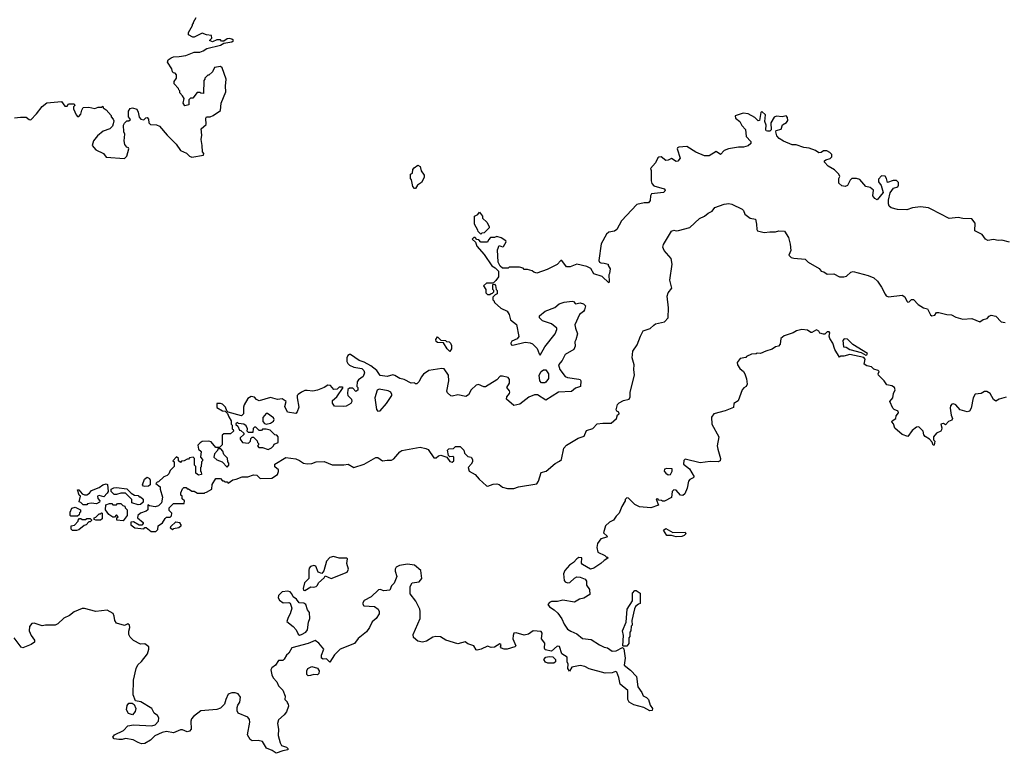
# Model space of a CAD drawing. Extents: x 2106670 to 2323771, y 35271 to 224896.
# Tile 41 of 256: x 2159148 to 2167769, y 67463 to 73887. Entities that reach past the tile are written whole.
import ezdxf

# ---------------------------------------------------------------- set-up
doc = ezdxf.new("R2010")
doc.units = 0

msp = doc.modelspace()

# ---------------------------------------------------------------- linework, layer by layer
at = {"layer": '0CON20XD'}
for points in [[(2160475, 73553.3), (2160495, 73562.5), (2160545, 73563.3), (2160603.3, 73573.3), (2160675, 73603.3), (2160725, 73603.3), (2160755, 73613.3), (2160785.8, 73634.2), (2160905, 73663.3), (2160935, 73680), (2161007, 73693), (2161020, 73705), (2161007, 73717), (2160985, 73722.5), (2160965, 73720), (2160935, 73700), (2160915, 73700), (2160905, 73710), (2160875, 73710), (2160835, 73692.5), (2160810, 73705), (2160830, 73725), (2160827, 73747), (2160783, 73753), (2160745, 73767.5), (2160675, 73732.5), (2160665, 73732.5), (2160627.5, 73755), (2160627.5, 73775), (2160660, 73835), (2160660, 73845), (2160670, 73855), (2160670, 73865), (2160693, 73907)], [(2159103.6, 73026.4), (2159155, 73033.8), (2159205, 73032.5), (2159231.7, 73011.7), (2159245, 73010), (2159295, 73061.2), (2159345, 73127.5), (2159385, 73157.5), (2159515, 73170), (2159545, 73130), (2159565, 73130), (2159575, 73150), (2159625, 73150), (2159630, 73135), (2159620, 73125), (2159620, 73105), (2159643, 73053), (2159655, 73040), (2159665, 73040), (2159685, 73060), (2159692.5, 73095), (2159705, 73117.5), (2159755, 73120), (2159805, 73110), (2159835, 73120), (2159865, 73120), (2159875, 73130), (2159880, 73115), (2159906.4, 73096.4), (2159948.3, 73048.3), (2159950, 73035), (2159967, 73017), (2159971.7, 73001.7), (2159967.5, 72975), (2159960, 72955), (2159938.3, 72931.7), (2159880.3, 72909.7), (2159830, 72870), (2159794.3, 72825.7), (2159784, 72785), (2159815.9, 72745.9), (2159882.5, 72715), (2159905, 72683.3), (2160065, 72670), (2160087, 72693), (2160102.5, 72755), (2160100, 72765), (2160085, 72770), (2160067.5, 72795), (2160062.5, 72825), (2160067.5, 72885), (2160060, 72905), (2160058.3, 72961.7), (2160065, 72980), (2160085, 73000), (2160105, 73000), (2160118.3, 73011.7), (2160100, 73035), (2160100, 73085), (2160115, 73110), (2160136.2, 73116.2), (2160173, 73103), (2160187, 73077), (2160193, 73033), (2160210, 73015), (2160235, 73010), (2160251.7, 73028.3), (2160265, 73030), (2160277, 73017), (2160280, 72985), (2160295, 72970), (2160346.4, 72966.4), (2160373, 72953), (2160440, 72875), (2160517.7, 72797.7), (2160555, 72742.5), (2160608.3, 72718.3), (2160635, 72692.5), (2160655, 72682.5), (2160758.3, 72701.7), (2160760, 72715), (2160748.3, 72728.3), (2160746.7, 72785), (2160737, 72837), (2160743.3, 72875), (2160738.3, 72931.7), (2160781.7, 72968.3), (2160777.5, 73025), (2160783.6, 73036.4), (2160815, 73037.5), (2160841.7, 73048.3), (2160907, 73093), (2160913, 73157), (2160952.5, 73255), (2160950, 73305), (2160956.2, 73366.2), (2160920, 73465), (2160905, 73476.7), (2160855, 73467.5), (2160835, 73430), (2160805, 73400), (2160795, 73400), (2160770, 73375), (2160770, 73365), (2160760, 73355), (2160758.3, 73241.7), (2160733, 73243), (2160725, 73250), (2160701.7, 73248.3), (2160665, 73200), (2160645, 73200), (2160630, 73185), (2160628.3, 73141.7), (2160593, 73133), (2160580, 73155), (2160587, 73197), (2160575, 73220), (2160550, 73245), (2160550, 73265), (2160541.7, 73271.7), (2160540, 73285), (2160500, 73325), (2160500, 73345), (2160520, 73375), (2160520, 73405), (2160508.3, 73418.3), (2160495, 73420), (2160485, 73430), (2160480, 73455), (2160442.5, 73515), (2160447.5, 73535), (2160475, 73553.3)], [(2167815, 71937.5), (2167746.4, 71956.4), (2167715, 71953.8), (2167675, 71963.3), (2167625, 71953.3), (2167603.6, 71963.6), (2167576.1, 72006.1), (2167509.3, 72039.3), (2167513.3, 72105), (2167485, 72143.8), (2167405, 72145.8), (2167364.1, 72154.1), (2167285, 72146), (2167128.9, 72228.9), (2167105, 72240), (2167035, 72248.1), (2166965, 72239.2), (2166915, 72222.5), (2166835, 72224.2), (2166778.3, 72238.3), (2166762, 72255), (2166754.2, 72275), (2166754.2, 72305.8), (2166768.8, 72371.2), (2166799.5, 72410.5), (2166836.4, 72423.6), (2166843, 72437), (2166841.7, 72461.7), (2166825, 72480), (2166795, 72480), (2166745, 72460), (2166737, 72497), (2166725, 72517.5), (2166695, 72520), (2166668.3, 72491.7), (2166668.3, 72468.3), (2166690, 72435), (2166707.5, 72375), (2166655, 72310), (2166635, 72322.5), (2166617.5, 72345), (2166622.5, 72395), (2166595, 72416.7), (2166555, 72427.5), (2166505, 72487.5), (2166475, 72497.5), (2166435, 72496.7), (2166419.3, 72480.7), (2166396.1, 72433.9), (2166375, 72427.5), (2166345, 72433.3), (2166320, 72455), (2166320, 72495), (2166327.5, 72515), (2166320, 72535), (2166283, 72573), (2166227.5, 72605), (2166195, 72640), (2166195, 72650), (2166205, 72660), (2166245, 72672.5), (2166260, 72685), (2166260, 72705), (2166240, 72725), (2166215, 72737.5), (2166185, 72737.5), (2166165, 72722.5), (2166145, 72720), (2166115, 72740), (2166061.7, 72761.7), (2166015, 72768.8), (2165945, 72790), (2165910.7, 72790.7), (2165835, 72823.3), (2165797.5, 72845), (2165778.3, 72868.3), (2165767.5, 72905), (2165772.5, 72915), (2165815, 72927.5), (2165827.5, 72965), (2165863, 72987), (2165872.5, 73005), (2165871.7, 73031.7), (2165860, 73045), (2165825, 73037.5), (2165775, 73043.3), (2165755, 73033.3), (2165723.8, 72985), (2165728.8, 72921.2), (2165715, 72911.2), (2165695, 72910), (2165684.1, 72914.1), (2165680, 72925), (2165683, 72963), (2165671.2, 72995), (2165678.8, 73055), (2165645, 73082.5), (2165637, 73073), (2165626.7, 73005), (2165615, 73000), (2165585, 73030), (2165525, 73063.3), (2165482.3, 73067.7), (2165412.5, 73045), (2165416.2, 73025), (2165454.4, 72994.4), (2165471.3, 72961.3), (2165502, 72925), (2165510, 72865), (2165549.5, 72819.5), (2165548.8, 72801.2), (2165525, 72780.8), (2165485, 72769.2), (2165440.5, 72769.5), (2165355, 72755.8), (2165315, 72741.1), (2165285, 72706.7), (2165245, 72732.5), (2165185, 72693.3), (2165143.6, 72693.6), (2165068, 72728)], [(2165068, 72728), (2164990, 72775), (2164920, 72770), (2164906.7, 72765), (2164904.2, 72755), (2164929.5, 72675), (2164911.3, 72648.7), (2164895, 72645.7), (2164855, 72670.6), (2164825, 72655.7), (2164805, 72654.3), (2164765, 72686), (2164745, 72683.8), (2164734.2, 72675.8), (2164716.1, 72633.9), (2164672.5, 72585), (2164677.5, 72565), (2164677.5, 72475), (2164683.8, 72453.8), (2164700.7, 72430.7), (2164790, 72405), (2164800, 72395), (2164797.5, 72385), (2164785, 72374.2), (2164679.3, 72360.7), (2164670, 72345), (2164669.2, 72305), (2164655, 72284.3), (2164615, 72284.2), (2164551.2, 72268.8), (2164416.2, 72125), (2164375, 72048.8), (2164355, 72036.2), (2164305, 72026.7), (2164285, 72010), (2164240, 71925), (2164218.3, 71778.3), (2164223.9, 71763.9), (2164235, 71756.7), (2164266.1, 71756.1), (2164300, 71745), (2164300, 71735), (2164317.5, 71705), (2164312.5, 71665), (2164307, 71653), (2164310, 71595), (2164305, 71582.5), (2164246.7, 71636.7), (2164175, 71662.5), (2164148.3, 71708.3), (2164115, 71726.7), (2164025, 71746), (2163967.1, 71722.9), (2163935, 71722.5), (2163895, 71777.5), (2163885, 71777.5), (2163855, 71743.3), (2163765, 71700), (2163675, 71666.7), (2163650, 71675), (2163635, 71687.5), (2163595, 71700), (2163565, 71700), (2163555, 71710), (2163525, 71720), (2163435, 71720), (2163425, 71710), (2163375, 71710), (2163355, 71730), (2163337.5, 71765), (2163333, 71873), (2163345, 71910), (2163375, 71897.5), (2163385, 71900), (2163407, 71943), (2163405, 71950), (2163365, 71977.5), (2163325, 71987.5), (2163305, 71980), (2163271.7, 71978.3), (2163251.7, 71958.3), (2163245, 71940), (2163185, 71940), (2163168.3, 71958.3), (2163151.7, 71961.7), (2163135, 71980), (2163125, 71980), (2163110, 71965), (2163138.3, 71938.3), (2163150, 71905), (2163215, 71830), (2163280.7, 71730.7), (2163310, 71715), (2163340, 71685), (2163340, 71635), (2163318.3, 71601.7), (2163295, 71580), (2163235, 71580), (2163210, 71555), (2163230, 71525), (2163230, 71495), (2163245, 71480), (2163265, 71480), (2163275, 71490), (2163288.3, 71491.7), (2163300, 71505), (2163300, 71515), (2163290, 71525), (2163291.7, 71568.3), (2163305, 71570), (2163315, 71560), (2163320, 71525), (2163330, 71515), (2163330, 71485), (2163311.7, 71478.3), (2163291.7, 71458.3), (2163290, 71435), (2163298.3, 71428.3), (2163305, 71410), (2163361.7, 71361.7), (2163415.7, 71335.7), (2163434, 71305), (2163445, 71260), (2163498.8, 71218.8), (2163517, 71113), (2163505, 71092.5), (2163457, 71073), (2163447.5, 71055), (2163450.7, 71040.7), (2163467, 71037), (2163575, 71063.3), (2163617.8, 71057.8), (2163638.3, 71048.3), (2163678.8, 71008.8), (2163695, 70960), (2163705, 70950), (2163745, 71022.5), (2163836.7, 71135), (2163852.5, 71175), (2163850, 71185), (2163805, 71222.5), (2163725, 71250), (2163700, 71275), (2163700, 71295), (2163750, 71335), (2163835, 71366.7), (2163871.7, 71398.3), (2163915, 71412.5), (2163985, 71422.5), (2163998.3, 71418.3), (2164015, 71400), (2164055, 71407.5), (2164085, 71400), (2164100.7, 71380.7), (2164094, 71345), (2164085, 71331.2), (2164050, 71305), (2164010, 71215), (2164013.3, 71185), (2164032.5, 71135), (2164017.1, 71082.9), (2164008, 71065), (2164011.7, 71028.3), (2164000.7, 70999.3), (2163925, 70953.8), (2163896.6, 70903.4), (2163866.2, 70865), (2163876.7, 70825), (2163925, 70762.5), (2163945, 70752.5), (2164045, 70740), (2164055.7, 70735.7), (2164061.2, 70725), (2164057.5, 70675), (2164015, 70661.2), (2163979.5, 70630.5), (2163865, 70624), (2163755, 70556.7), (2163681.7, 70601.7), (2163655, 70602.9), (2163605, 70582.9), (2163528.3, 70521.7), (2163475, 70507.5), (2163410, 70565), (2163413.3, 70585), (2163436.6, 70613.4), (2163439.2, 70625), (2163437.6, 70637.6), (2163414.4, 70665), (2163436, 70705), (2163436.1, 70736.1), (2163423.9, 70753.9), (2163375, 70766), (2163355.9, 70764.1), (2163325.5, 70734.5), (2163227.9, 70672.1), (2163211.7, 70671.7), (2163165, 70693.3), (2163143.9, 70686.1), (2163100, 70645), (2163078.1, 70601.9), (2163055, 70586.2), (2162985, 70602.5), (2162935, 70590), (2162922.7, 70592.7), (2162895, 70620), (2162888.8, 70635), (2162905.8, 70724.2), (2162903.3, 70775), (2162865, 70828.8), (2162845, 70831.2), (2162730, 70815), (2162685, 70783.8), (2162662.6, 70757.4), (2162645, 70718.8), (2162625, 70697.5), (2162615, 70697.5), (2162605, 70706.7), (2162575, 70703.3), (2162515.6, 70735.6), (2162476.1, 70746.1), (2162432.3, 70772.3), (2162415, 70775.8), (2162365, 70762), (2162305, 70772.5), (2162273.8, 70815), (2162223.3, 70855), (2162165, 70886.9), (2162121.7, 70901.7), (2162045, 70956.2), (2162035, 70956.2), (2162020, 70945), (2162012.5, 70925), (2162012.5, 70895), (2162022.5, 70875), (2162035, 70862.5), (2162073.6, 70843.6), (2162145, 70832.5), (2162162.5, 70815), (2162167.5, 70795), (2162156.4, 70763.6), (2162115, 70732.5), (2162102.5, 70715), (2162100, 70675), (2162110, 70665), (2162108.3, 70641.7), (2162092.5, 70632.5), (2162065, 70660), (2162035, 70660), (2162021.7, 70648.3), (2162017.5, 70615), (2162022.5, 70595), (2162052.5, 70565), (2162056.7, 70545), (2162046.7, 70525), (2162005.9, 70504.1), (2161985, 70498.8), (2161903.9, 70503.9), (2161888.3, 70528.3), (2161886.4, 70553.6), (2161926.2, 70585), (2161980, 70665), (2161975, 70670), (2161945, 70670), (2161927, 70653), (2161898.3, 70648.3), (2161870, 70685), (2161845, 70687.5), (2161815, 70667.5), (2161757, 70643), (2161715, 70633.3), (2161665, 70641.2), (2161645, 70638.8), (2161615, 70626), (2161587.5, 70605), (2161577.5, 70595), (2161577, 70577), (2161593.3, 70495), (2161577.7, 70452.3), (2161565, 70440), (2161491.7, 70451.7), (2161469.3, 70499.3), (2161480, 70545), (2161445, 70566.2), (2161405, 70560), (2161345, 70577.5), (2161245, 70550.8), (2161221.2, 70561.2), (2161205, 70582.5), (2161175, 70587.5), (2161145, 70570), (2161113.3, 70515), (2161107.5, 70495), (2161107.5, 70435), (2161091.7, 70418.3), (2160975, 70450), (2160961.7, 70461.7), (2160950, 70495), (2160925, 70520), (2160905, 70527.5), (2160873.3, 70526.7), (2160875, 70492.5), (2160925, 70462.5), (2160948.3, 70458.3), (2160967.5, 70437.5), (2160978.3, 70408.3), (2161000, 70375), (2161000, 70345), (2161010, 70335), (2161010, 70305), (2161018.3, 70298.3), (2161020, 70285), (2160995, 70260), (2160935, 70260), (2160921.7, 70248.3), (2160920, 70165), (2160898.3, 70141.7), (2160865, 70140), (2160825, 70190), (2160805, 70196.7), (2160745, 70192.5), (2160727, 70183), (2160708.3, 70161.7), (2160712.5, 70125), (2160737.5, 70105), (2160730, 70055), (2160750, 70035), (2160750, 70025), (2160740, 70015), (2160737, 69973), (2160730, 69965), (2160730, 69935), (2160737, 69927), (2160740, 69905), (2160715, 69900), (2160690, 69915), (2160690, 69975), (2160680, 69985), (2160680, 70045), (2160667.5, 70057.5), (2160635, 70050), (2160625, 70040), (2160615, 70040), (2160587, 70023), (2160565, 70020), (2160555, 70010), (2160540, 70025), (2160540, 70045), (2160521.7, 70058.3), (2160490, 70025), (2160500, 70015), (2160500, 69975), (2160465, 69940), (2160455, 69910), (2160440, 69895), (2160410, 69885), (2160365, 69840), (2160351.7, 69838.3), (2160340, 69825), (2160377, 69797), (2160377.5, 69775), (2160400, 69705), (2160390, 69655), (2160365, 69630), (2160335, 69620), (2160285, 69630), (2160271.7, 69638.3), (2160270, 69595), (2160257, 69583), (2160205, 69566.7), (2160182.5, 69545), (2160180, 69525), (2160230, 69485), (2160230, 69475), (2160218.3, 69461.7), (2160195, 69460), (2160145, 69490), (2160121.7, 69488.3), (2160122.5, 69465), (2160155, 69437.5), (2160235, 69430), (2160245, 69440), (2160255, 69440), (2160300, 69405), (2160340, 69405), (2160357, 69423), (2160360, 69455), (2160398.3, 69481.7), (2160421.7, 69518.3), (2160435, 69530), (2160465, 69530), (2160478.3, 69541.7), (2160480, 69565), (2160458.3, 69588.3), (2160458.3, 69611.7), (2160495, 69650), (2160588.3, 69651.7), (2160590, 69675), (2160571.7, 69691.7), (2160570, 69715), (2160560, 69725), (2160560, 69745), (2160575, 69780), (2160585, 69790), (2160605, 69790), (2160615, 69780), (2160625, 69780), (2160655, 69760), (2160675, 69760), (2160705, 69740), (2160765, 69740), (2160771.7, 69748.3), (2160785, 69750), (2160830, 69775), (2160833, 69817), (2160865, 69870), (2160905, 69870), (2160925, 69850), (2160935, 69850), (2160945, 69840), (2160965, 69840), (2160975, 69830), (2161013, 69857), (2161045, 69862.5), (2161095, 69883.3), (2161145, 69883.8), (2161195, 69902.5), (2161225, 69897.5), (2161255, 69870), (2161355, 69873.3), (2161405, 69904), (2161415, 69930), (2161413.3, 69945), (2161381.7, 69971.7), (2161382.5, 69995), (2161477, 70053), (2161565, 70041.2), (2161598.3, 70028.3), (2161633.3, 70005), (2161665, 69997.5), (2161705, 70001.9), (2161745.4, 70014.6), (2161815, 70019.2), (2161885, 69990), (2161985, 69989.2), (2162025, 69996.2), (2162075, 69966.2), (2162165, 69996), (2162265, 70052), (2162285, 70053.8), (2162325, 70023.3), (2162365, 70031.2), (2162405, 70030), (2162425, 70042.5)], [(2162615, 72410), (2162605, 72410), (2162590, 72425), (2162580, 72485), (2162570, 72495), (2162570, 72535), (2162588.3, 72541.7), (2162590, 72575), (2162600.7, 72589.3), (2162635, 72612.5), (2162655, 72600), (2162663, 72563), (2162690, 72525), (2162690, 72505), (2162665, 72460), (2162631.7, 72438.3), (2162615, 72410)], [(2162425, 70042.5), (2162475.6, 70104.4), (2162493.3, 70115), (2162655, 70142.9), (2162705, 70133.1), (2162723.4, 70123.4), (2162775, 70051.2), (2162795, 70050), (2162815, 70067.5), (2162835, 70072.5), (2162887.5, 70057.5), (2162915, 70017.5), (2162935, 70012.5), (2162950, 70025), (2162950, 70055), (2162941.7, 70061.7), (2162915, 70060), (2162901.7, 70071.7), (2162893, 70117), (2162905, 70130), (2162947, 70133), (2162965, 70150), (2163005, 70150), (2163038.3, 70118.3), (2163041.7, 70091.7), (2163071.7, 70061.7), (2163100, 70055), (2163112.5, 70035), (2163112.5, 70015), (2163102.5, 69995), (2163073.6, 69966.4), (2163084.1, 69934.1), (2163135.9, 69905.9), (2163170, 69865), (2163235, 69805.8), (2163246.4, 69803.6), (2163295, 69820), (2163325, 69822.9), (2163345, 69817.5), (2163376.2, 69795), (2163417.8, 69782.2), (2163475, 69782.2), (2163515, 69797.5), (2163675, 69821.4), (2163690.9, 69845), (2163715, 69922.9), (2163756.7, 69935), (2163837.9, 70002.1), (2163875, 70020), (2163890.6, 70035), (2163911.5, 70135), (2163935, 70162.5), (2164038.6, 70221.4), (2164090, 70240), (2164110.8, 70289.2), (2164165, 70306.7), (2164205, 70348.2), (2164254.6, 70354.6), (2164326.3, 70353.7), (2164372.5, 70395), (2164383, 70427), (2164397.5, 70435), (2164395, 70450), (2164375, 70460), (2164370.7, 70470.7), (2164383.4, 70516.6), (2164397.4, 70532.6), (2164435, 70553.3), (2164485.5, 70564.5), (2164493.8, 70585), (2164493.3, 70625), (2164531.5, 70775), (2164524.5, 70825), (2164527.1, 70865), (2164511.6, 70925), (2164515.4, 70985), (2164555, 71038.8), (2164582.5, 71115), (2164608.3, 71161.7), (2164668.3, 71181.7), (2164699.2, 71210.8), (2164716.1, 71223.9), (2164795, 71241.2), (2164825, 71277.5), (2164827.3, 71365), (2164816, 71465), (2164825.4, 71495), (2164857.3, 71535), (2164840.6, 71605), (2164860.6, 71745), (2164850.9, 71795), (2164790.8, 71865), (2164779.4, 71895), (2164785, 71918.8), (2164856.3, 72033.7), (2164875, 72043.3), (2164895, 72037.5), (2164915, 72039.7), (2165015, 72067.7), (2165100, 72145), (2165144.3, 72165), (2165175, 72191.2), (2165209.9, 72210.1), (2165235, 72240.9), (2165315, 72270.6), (2165356.1, 72276.1), (2165382.5, 72272.5), (2165475, 72227.1), (2165485, 72215.6), (2165496.9, 72185), (2165545, 72150), (2165589.1, 72139.1), (2165600, 72095), (2165600.8, 72050.8), (2165607.6, 72037.6), (2165665, 72022.9), (2165715, 72030.6), (2165765, 72029.1), (2165795, 72039.2), (2165845, 72034.2), (2165878.8, 71978.8), (2165895, 71922), (2165901.2, 71865), (2165881.5, 71825), (2165901.4, 71805), (2165925, 71797.3), (2166025, 71791.1), (2166052.7, 71765), (2166147.1, 71707.1), (2166164.2, 71684.2), (2166187.8, 71677.8), (2166218.1, 71658.1), (2166275, 71662.2), (2166325, 71636.2), (2166365, 71633.8), (2166387.7, 71642.3), (2166425, 71677.5), (2166445, 71681.8), (2166577.3, 71647.3), (2166625, 71625.5), (2166657.2, 71597.2), (2166693.8, 71545), (2166725, 71482.5), (2166735, 71470), (2166755, 71461.2), (2166875, 71475.6), (2166898.8, 71458.8), (2166915, 71421.2), (2166925, 71414.3), (2166935, 71416.7), (2166955, 71436.7), (2166975, 71437.5), (2167015, 71393.3), (2167062.5, 71365), (2167095.6, 71355.6), (2167121.7, 71301.7), (2167135, 71292.5), (2167159.3, 71300.7), (2167175, 71322.5), (2167195, 71323.8), (2167265, 71304), (2167305, 71303.3), (2167345, 71281.4), (2167405, 71264.4), (2167485, 71270.8), (2167555, 71240), (2167585, 71261.2), (2167618.9, 71271.1), (2167635, 71291.2), (2167655, 71300), (2167695, 71291.2), (2167742.5, 71242.5), (2167776.3, 71236.3)], [(2163185, 72010), (2163161.7, 72031.7), (2163160, 72045), (2163130, 72095), (2163130, 72165), (2163158.3, 72181.7), (2163175, 72200), (2163200, 72165), (2163200, 72150), (2163237.5, 72115), (2163260, 72075), (2163260, 72065), (2163215, 72020), (2163193, 72017), (2163185, 72010)], [(2167785, 70582.5), (2167725, 70564.2), (2167695, 70547.5), (2167675, 70562.5), (2167646.2, 70615), (2167615, 70632.5), (2167595, 70632.5), (2167565, 70613.3), (2167515, 70607.5), (2167496.7, 70575), (2167477.5, 70485), (2167465, 70460), (2167445, 70452.5), (2167381.7, 70471.7), (2167345, 70513.3), (2167325, 70523.3), (2167309.3, 70520.7), (2167296.7, 70505), (2167296.2, 70485), (2167303.8, 70425), (2167316, 70395), (2167310.5, 70379.5), (2167280.9, 70369.1), (2167255, 70340), (2167235, 70350), (2167212.5, 70345), (2167221.7, 70311.7), (2167220, 70295), (2167212.5, 70285), (2167175, 70267.5), (2167147.5, 70235), (2167148.3, 70208.3), (2167160, 70195), (2167155, 70160), (2167145, 70160), (2167138.3, 70188.3), (2167113.9, 70213.9), (2167075, 70236.2), (2167065, 70252.5), (2167059.4, 70285), (2167021.6, 70321.6), (2167000.1, 70319.9), (2166960.7, 70289.3), (2166925, 70238.5), (2166873.4, 70253.4), (2166811.3, 70311.3), (2166797.9, 70347.9), (2166783.8, 70365), (2166787.5, 70375), (2166818, 70395), (2166822.3, 70417.7), (2166842.5, 70445), (2166839.3, 70459.3), (2166803.9, 70473.9), (2166792.5, 70485), (2166767.5, 70545), (2166792.5, 70575), (2166800, 70615), (2166813.3, 70645), (2166806.4, 70666.4), (2166785, 70680.8), (2166740, 70690), (2166718, 70725), (2166667.5, 70775), (2166663.3, 70785), (2166672.5, 70805), (2166663.3, 70815), (2166626.9, 70826.9), (2166605, 70846), (2166566.1, 70856.1), (2166541.7, 70871.7), (2166550, 70915), (2166538.8, 70928.8), (2166415, 70956), (2166365, 70940), (2166335, 70940), (2166325, 70932.5), (2166285, 70997.5), (2166266.7, 71055), (2166242, 71095), (2166235.8, 71115), (2166240.8, 71145), (2166235, 71153.8), (2166217.5, 71155), (2166196.2, 71133.8), (2166186.4, 71133.6), (2166155, 71143.3), (2166145, 71158.8), (2166125, 71170), (2166085, 71147.5), (2166075, 71147.5), (2166045, 71167.5), (2165995, 71173.3), (2165948.3, 71161.7), (2165920, 71145), (2165841.7, 71118.3), (2165812.5, 71095), (2165807.5, 71045), (2165790.7, 71029.3), (2165765, 71022.5), (2165735, 71002.5), (2165680, 70985), (2165635, 70962.5), (2165605, 70967.5), (2165595, 70960), (2165555, 70957.5), (2165511.7, 70938.3), (2165505, 70930), (2165455, 70920), (2165430, 70885), (2165432.5, 70865), (2165453.6, 70833.6), (2165486.7, 70806.7), (2165497, 70787), (2165513, 70743), (2165517.5, 70695), (2165507.5, 70675), (2165487, 70663), (2165474.1, 70645.9), (2165439.4, 70550.6), (2165400, 70525), (2165398.3, 70491.7), (2165325, 70463.3), (2165225, 70436.7), (2165203.9, 70406.1), (2165208.8, 70345), (2165270, 70235), (2165256, 70155), (2165260.8, 70125)], [(2162915, 70980), (2162890, 71005), (2162858.3, 71058.3), (2162805, 71060), (2162795, 71070), (2162793, 71087), (2162805, 71110), (2162835, 71080), (2162875, 71077.5), (2162885, 71070), (2162907, 71067), (2162920, 71055), (2162927.5, 71035), (2162927.5, 71005), (2162915, 70980)], [(2166555, 70950), (2166565, 70952.5), (2166570, 70965), (2166443.3, 71043.3), (2166395, 71090), (2166368, 71092), (2166355, 71077.5), (2166361.7, 71021.7), (2166385, 71020), (2166415, 71000), (2166515, 70972.5), (2166555, 70950)], [(2163745, 70706.7), (2163717, 70707), (2163703.6, 70723.6), (2163697.5, 70775), (2163713.6, 70806.4), (2163735, 70820), (2163755, 70820), (2163777.5, 70785), (2163776.7, 70745), (2163755, 70712.5), (2163745, 70706.7)], [(2162285, 70458.8), (2162305, 70461.2), (2162360.8, 70525), (2162407.5, 70595), (2162407.5, 70605), (2162397.5, 70625), (2162375, 70637.5), (2162295, 70652.5), (2162278.3, 70641.7), (2162258, 70575), (2162272.3, 70472.3), (2162285, 70458.8)], [(2161305, 70346.2), (2161345, 70353.3), (2161369.2, 70370.8), (2161376.7, 70385), (2161370.7, 70400.7), (2161318.3, 70438.3), (2161305, 70440), (2161276.2, 70405), (2161278, 70368), (2161291.2, 70351.2), (2161305, 70346.2)], [(2161325, 70122.5), (2161353, 70137), (2161370, 70155), (2161375, 70170), (2161410, 70185), (2161410, 70235), (2161398.3, 70248.3), (2161381.7, 70251.7), (2161341.7, 70291.7), (2161305, 70302.5), (2161275, 70300), (2161265, 70290), (2161245, 70290), (2161215, 70320), (2161205, 70320), (2161191.7, 70308.3), (2161188.3, 70271.7), (2161153, 70273), (2161140, 70285), (2161142.5, 70305), (2161130, 70330), (2161110, 70345), (2161065, 70350), (2161055, 70360), (2161041.7, 70348.3), (2161041.7, 70341.7), (2161058.3, 70328.3), (2161071.7, 70291.7), (2161085, 70290), (2161110, 70265), (2161110, 70255), (2161080, 70225), (2161080, 70215), (2161100, 70185), (2161151.7, 70178.3), (2161170, 70195), (2161171.7, 70218.3), (2161185, 70230), (2161195, 70230), (2161228.3, 70198.3), (2161230, 70185), (2161240, 70175), (2161240, 70165), (2161230, 70155), (2161241.7, 70141.7), (2161275, 70140), (2161325, 70122.5)], [(2165260.8, 70125), (2165284, 70045), (2165280, 70025), (2165265, 70016.2), (2165192.6, 70017.4), (2165105, 70005.8), (2164975, 70040), (2164961.7, 70028.3), (2164960, 69995), (2165012.5, 69955), (2165052.5, 69885), (2165045.8, 69874.2), (2165015, 69860), (2165002.8, 69847.2), (2164990.8, 69785), (2164971.9, 69735), (2164955, 69720), (2164935, 69722.5), (2164895, 69767.5), (2164875, 69769.2), (2164860.8, 69755), (2164855, 69704), (2164795, 69670), (2164775, 69670), (2164767, 69677), (2164745, 69680), (2164735, 69690), (2164721.7, 69688.3), (2164740, 69635), (2164675, 69613.3), (2164575, 69622.5), (2164535, 69642.5), (2164478.3, 69698.3), (2164465, 69700), (2164450, 69685), (2164450, 69675), (2164420, 69625), (2164397.5, 69565), (2164370.7, 69539.3), (2164346.4, 69503.6), (2164311.7, 69488.3), (2164276.4, 69453.6), (2164260, 69395), (2164292.5, 69365), (2164287.5, 69355), (2164235, 69340), (2164208.3, 69301.7), (2164202.5, 69265), (2164210, 69225), (2164270, 69195), (2164285, 69180), (2164295, 69180), (2164300, 69175), (2164290, 69165), (2164265, 69152.5), (2164237.5, 69125), (2164175, 69083.3), (2164147, 69077), (2164076.1, 69116.1), (2164067, 69127), (2164070, 69175), (2164045, 69177.5), (2164025, 69167.5), (2163996.4, 69133.6), (2163960.7, 69109.3), (2163920, 69065), (2163910, 69035), (2163916.7, 68975), (2163924.2, 68964.2), (2163945, 68956.7), (2163965, 68957.5), (2164005, 68997.5), (2164025, 69007.5), (2164056.4, 69006.4), (2164098.3, 68988.3), (2164111.7, 68971.7), (2164110, 68935), (2164137, 68897), (2164140, 68855), (2164087, 68823), (2164048.3, 68811.7), (2164005, 68787.5), (2163905, 68803.8), (2163857.7, 68792.3), (2163805, 68791.2), (2163787.5, 68785), (2163773.3, 68765), (2163786.7, 68745), (2163829.1, 68719.1), (2163860, 68690), (2163895, 68642), (2163915, 68593.8), (2163945, 68551.4), (2163972.6, 68532.6), (2164025, 68510), (2164075, 68467.5), (2164150.9, 68460.9), (2164225, 68413.8), (2164265, 68392), (2164295.7, 68385.7), (2164336.9, 68356.9), (2164369.8, 68360.2), (2164425, 68390), (2164437.5, 68377.5), (2164450, 68295), (2164441.2, 68235), (2164495, 68191.4), (2164550, 68135), (2164561.4, 68045), (2164595.5, 67995), (2164605.7, 67965.7), (2164635, 67952.5), (2164655, 67933.8), (2164668, 67885), (2164690, 67855), (2164685, 67837.5), (2164665, 67836.2), (2164613.2, 67863.2), (2164525, 67889.2), (2164485, 67910), (2164473.5, 67933.5), (2164473.4, 68013.4), (2164405, 68070), (2164393.9, 68126.1), (2164375, 68173.3), (2164365, 68180), (2164335, 68167.5), (2164275.6, 68164.4), (2164135, 68203.5), (2164095, 68224.3), (2164055, 68232.5), (2163982.5, 68217.5), (2163963, 68183), (2163947.5, 68205), (2163950, 68245), (2163940.8, 68265), (2163941.1, 68305), (2163894.2, 68335), (2163875, 68397.5), (2163855, 68402.5), (2163805, 68356.7), (2163748.8, 68368.8), (2163742.5, 68382.5), (2163745, 68427.5), (2163716.7, 68465), (2163724, 68515), (2163715, 68528.6), (2163645, 68536.9), (2163603, 68507), (2163565, 68497.5), (2163495, 68518.6), (2163475.8, 68514.2), (2163467.5, 68495), (2163466.9, 68465), (2163493.3, 68405), (2163482.5, 68395), (2163415, 68373.8), (2163391.2, 68375), (2163365.6, 68385), (2163358.6, 68395), (2163363.3, 68415), (2163353.3, 68423.3), (2163305, 68393.6), (2163275, 68391.1), (2163245, 68400.6), (2163190, 68375), (2163155, 68365.8), (2163145, 68370), (2163125, 68403.8), (2163072.1, 68422.1), (2163048.8, 68438.8), (2162985, 68423.1), (2162880, 68455), (2162833, 68483), (2162792.7, 68487.3), (2162765, 68480), (2162710, 68445), (2162675, 68436), (2162634.1, 68444.1), (2162595, 68477.5), (2162594.4, 68505), (2162655.8, 68645), (2162655.5, 68705.5), (2162652.9, 68725), (2162618, 68795), (2162568.3, 68858.3), (2162566, 68925), (2162583.3, 68955), (2162645, 68964), (2162668, 68995), (2162660, 69065), (2162605, 69110), (2162545, 69120), (2162475, 69108.8), (2162445, 69092.5), (2162436.7, 69075), (2162437, 69057), (2162449.3, 69010.7), (2162427, 68953), (2162405, 68930), (2162388.3, 68891.7), (2162335, 68886.7), (2162305, 68896.7), (2162290, 68895), (2162225, 68832.5), (2162165, 68802.5), (2162150, 68775), (2162160, 68755), (2162255, 68748.8), (2162286.1, 68726.1), (2162296.7, 68705), (2162296.7, 68685), (2162270, 68645), (2162235, 68613.3), (2162212, 68565), (2162185, 68526.2), (2162112.3, 68467.7), (2162078.8, 68425), (2161953.6, 68376.4), (2161903.3, 68326.7), (2161865, 68260), (2161835, 68290), (2161805, 68287.5), (2161790, 68295), (2161791.7, 68321.7), (2161810, 68375), (2161766.4, 68426.4), (2161735, 68452.5), (2161675, 68423.8), (2161531.7, 68388.3), (2161505, 68340), (2161485, 68322.5), (2161465, 68287.5), (2161453, 68277), (2161413.9, 68276.1), (2161387.5, 68235), (2161357, 68213), (2161347.5, 68195), (2161355, 68150), (2161367.5, 68125), (2161398.3, 68088.3), (2161413.8, 68055), (2161451.2, 68015), (2161472.5, 67965), (2161470, 67935), (2161490, 67915), (2161490, 67905), (2161500, 67895), (2161502.5, 67875), (2161485, 67827.5), (2161465, 67800), (2161413.9, 67756.1), (2161406.2, 67725), (2161413.8, 67675), (2161410.7, 67619.3), (2161427.5, 67555), (2161441.7, 67531.7), (2161485, 67516), (2161495.9, 67505.9), (2161496.2, 67493.8), (2161453.6, 67486.4), (2161395, 67463.3), (2161358.3, 67488.3), (2161308.8, 67508.8), (2161275, 67566.7), (2161235, 67576), (2161185, 67571.2), (2161166.7, 67585), (2161143.8, 67625), (2161162.5, 67735), (2161160.5, 67760.5), (2161145, 67781.2), (2161062.5, 67815), (2161053.3, 67835), (2161053.3, 67865), (2161057.5, 67885), (2161075, 67910), (2161081.2, 67955), (2161062.5, 67985), (2161035, 67993.3), (2161007, 67993), (2160975, 67980), (2160952.5, 67935), (2160942.5, 67895), (2160905, 67857.5), (2160873.8, 67846.2), (2160735, 67834.2), (2160670, 67785), (2160653.6, 67766.4), (2160645.7, 67745), (2160650.8, 67675), (2160635, 67656), (2160615, 67652.5), (2160575, 67667.5), (2160555, 67668.8), (2160495, 67643.8), (2160434, 67654), (2160395, 67644.3), (2160332.9, 67617.1), (2160295, 67578.8), (2160245, 67550), (2160215, 67546.7), (2160185, 67556.7), (2160142.7, 67582.7), (2160075, 67593.3), (2160046.1, 67583.9), (2160015, 67583.3), (2159975, 67590), (2159964, 67605), (2159978.8, 67625), (2160057.5, 67662.5), (2160095, 67703.3), (2160145, 67713.3), (2160305, 67703.8), (2160335, 67714), (2160363.3, 67745), (2160366.7, 67775), (2160353.9, 67793.9), (2160326.7, 67815), (2160305, 67856.7), (2160210, 67915), (2160161.7, 67921.7), (2160143.3, 67975), (2160144, 68105), (2160166.7, 68205), (2160181.7, 68238.3), (2160215, 68267.5), (2160266, 68335), (2160280, 68375), (2160278, 68395), (2160245, 68423.3), (2160205, 68420), (2160145, 68450), (2160115, 68480), (2160102.5, 68505), (2160103, 68533), (2160112.5, 68565), (2160110, 68585), (2160095, 68597.5), (2160065, 68581.2), (2159995, 68604), (2159980, 68625), (2159976.2, 68665), (2159966.1, 68686.1), (2159915, 68716.2), (2159815, 68705.7), (2159715, 68732.5), (2159695, 68730.8), (2159625, 68700.6), (2159585, 68671.4), (2159535, 68646.2), (2159483, 68597), (2159460, 68585), (2159375, 68586.2), (2159345, 68580), (2159275, 68602), (2159255, 68601.2), (2159233.8, 68575), (2159230, 68535), (2159247.5, 68495), (2159277.5, 68455), (2159276.7, 68435), (2159250, 68415), (2159175, 68387.5), (2159161.7, 68391.7), (2159100, 68475)], [(2160965, 69970), (2160980, 69985), (2160980, 70005), (2160970, 70015), (2160968.3, 70048.3), (2160935, 70080), (2160928.3, 70108.3), (2160908.3, 70128.3), (2160881.7, 70128.3), (2160880, 70115), (2160852.5, 70085), (2160847.5, 70055), (2160874.1, 70034.1), (2160920, 70015), (2160965, 69970)], [(2164825, 69901.2), (2164845, 69903.3), (2164860, 69935), (2164860, 69955), (2164815, 69957.1), (2164795, 69950), (2164792, 69935), (2164806.7, 69915), (2164825, 69901.2)], [(2160245, 69800), (2160233, 69803), (2160222.5, 69815), (2160242.5, 69865), (2160265, 69882.5), (2160285, 69870), (2160290, 69855), (2160290, 69815), (2160275, 69802.5), (2160245, 69800)], [(2159735, 69640), (2159705, 69640), (2159685, 69660), (2159670, 69665), (2159680, 69715), (2159670, 69725), (2159655, 69770), (2159665, 69770), (2159696.2, 69736.2), (2159715, 69726.7), (2159735, 69726.2), (2159758.6, 69741.4), (2159777.5, 69765), (2159845, 69791.2), (2159875, 69813.3), (2159905, 69822.5), (2159918.3, 69818.3), (2159922.5, 69755), (2159915, 69740), (2159885, 69710), (2159845, 69720), (2159830, 69715), (2159833, 69693), (2159850, 69675), (2159848.3, 69661.7), (2159821.7, 69648.3), (2159775, 69652.5), (2159743, 69647), (2159735, 69640)], [(2160185, 69637.5), (2160130, 69655), (2160130, 69685), (2160075, 69740), (2160035, 69742.5), (2159995, 69730), (2159975, 69730), (2159950, 69755), (2159950, 69775), (2159972, 69788), (2159995, 69792), (2160085, 69780), (2160125, 69740), (2160153, 69723), (2160185, 69720), (2160195, 69710), (2160205, 69710), (2160228.3, 69688.3), (2160228.3, 69661.7), (2160205, 69642.5), (2160185, 69637.5)], [(2159655, 69540), (2159595, 69540), (2159590, 69545), (2159590, 69575), (2159605, 69610), (2159635, 69617.5), (2159680, 69595), (2159680, 69575), (2159671.7, 69568.3), (2159668.3, 69551.7), (2159655, 69540)], [(2159855, 69503.3), (2159813.6, 69503.6), (2159801.7, 69511.7), (2159800, 69525), (2159815, 69530), (2159845, 69560), (2159855, 69560), (2159865, 69570), (2159870, 69565), (2159870, 69515), (2159855, 69503.3)], [(2160055, 69500), (2160000, 69505), (2160000, 69525), (2160010, 69535), (2159995, 69550), (2159978.3, 69531.7), (2159965, 69530), (2159930, 69555), (2159900, 69595), (2159901.7, 69638.3), (2159935, 69650), (2159955, 69650), (2159965, 69640), (2159995, 69640), (2160005, 69650), (2160035, 69650), (2160051.7, 69631.7), (2160068.3, 69628.3), (2160071.7, 69611.7), (2160090, 69595), (2160090, 69545), (2160055, 69500)], [(2159645, 69413.3), (2159610, 69415), (2159600, 69425), (2159600, 69455), (2159628.3, 69461.7), (2159660, 69495), (2159660, 69505), (2159671.7, 69518.3), (2159685, 69520), (2159695, 69510), (2159725, 69510), (2159735, 69520), (2159765, 69520), (2159778.3, 69508.3), (2159778.3, 69501.7), (2159765, 69490), (2159755, 69490), (2159730, 69465), (2159711.7, 69458.3), (2159665, 69420), (2159645, 69413.3)], [(2160485, 69420), (2160470, 69435), (2160471.7, 69448.3), (2160515, 69490), (2160550, 69485), (2160550, 69475), (2160560, 69465), (2160558.3, 69451.7), (2160541.7, 69438.3), (2160495, 69430), (2160485, 69420)], [(2164895, 69357.5), (2164855, 69370), (2164815, 69370), (2164783.6, 69416.4), (2164805, 69432.5), (2164867, 69397), (2164975, 69400), (2164980, 69385), (2164965, 69370), (2164945, 69362.5), (2164895, 69357.5)], [(2161645, 68890), (2161698.3, 68921.7), (2161725, 68917.5), (2161745, 68923.3), (2161756.7, 68935), (2161763.8, 68956.2), (2161815, 69000), (2161822.5, 69017.5), (2161875, 68994.2), (2162015, 69048.6), (2162027.5, 69075), (2162012, 69125), (2162017.5, 69165), (2162013, 69173), (2161945, 69171.9), (2161895, 69187.5), (2161865, 69178), (2161835, 69146.2), (2161810, 69060), (2161795, 69037.5), (2161760.7, 69050.7), (2161742.3, 69102.3), (2161722.7, 69107.3), (2161695, 69098), (2161684, 69085), (2161678.8, 69065), (2161680, 68995), (2161643, 68957), (2161630, 68905), (2161631.7, 68891.7), (2161645, 68890)], [(2161598.3, 68498.3), (2161615, 68502.5), (2161652.5, 68525), (2161666.7, 68545), (2161677.3, 68612.7), (2161689.2, 68645), (2161686.2, 68695), (2161669.3, 68719.3), (2161653.3, 68765), (2161635, 68778.8), (2161595, 68780), (2161573, 68813), (2161543.6, 68833.6), (2161530.7, 68860.7), (2161515, 68877.5), (2161495, 68882.5), (2161445, 68877.5), (2161413.6, 68846.4), (2161412.5, 68825), (2161422.5, 68805), (2161455, 68781.2), (2161505, 68782.5), (2161515, 68777.5), (2161530, 68735), (2161516.4, 68683.6), (2161498.3, 68651.7), (2161488.3, 68618.3), (2161542.5, 68575), (2161567.5, 68545), (2161587, 68507), (2161598.3, 68498.3)], [(2164465, 68400), (2164435, 68400), (2164430, 68405), (2164434.4, 68495), (2164426.2, 68535), (2164459.3, 68610.7), (2164466.2, 68725), (2164512.9, 68797.1), (2164512.5, 68865), (2164535, 68890), (2164545, 68890), (2164580, 68865), (2164580, 68775), (2164565, 68770), (2164540.7, 68749.3), (2164530.7, 68729.3), (2164507.5, 68625), (2164510, 68585), (2164502.5, 68577.5), (2164500, 68535), (2164490, 68525), (2164490, 68485), (2164480, 68475), (2164480, 68425), (2164465, 68400)], [(2163771.2, 68251.2), (2163752.3, 68262.3), (2163737.5, 68285), (2163754, 68306), (2163785, 68312), (2163817.3, 68307.3), (2163840, 68285), (2163840, 68265), (2163825, 68252), (2163771.2, 68251.2)], [(2161675, 68142.5), (2161663.6, 68153.6), (2161662.5, 68185), (2161672.5, 68205), (2161705, 68222.5), (2161755, 68210), (2161770, 68185), (2161768.3, 68161.7), (2161755, 68150), (2161725, 68152.5), (2161695, 68143.3), (2161675, 68142.5)], [(2160135, 67800), (2160102.3, 67812.3), (2160084, 67845), (2160088.3, 67881.7), (2160105, 67902.5), (2160131.7, 67901.7), (2160150, 67890), (2160166.4, 67856.4), (2160160.7, 67829.3), (2160135, 67800)]]:
    msp.add_lwpolyline(points, dxfattribs=at)

doc.saveas('drawing.dxf')
